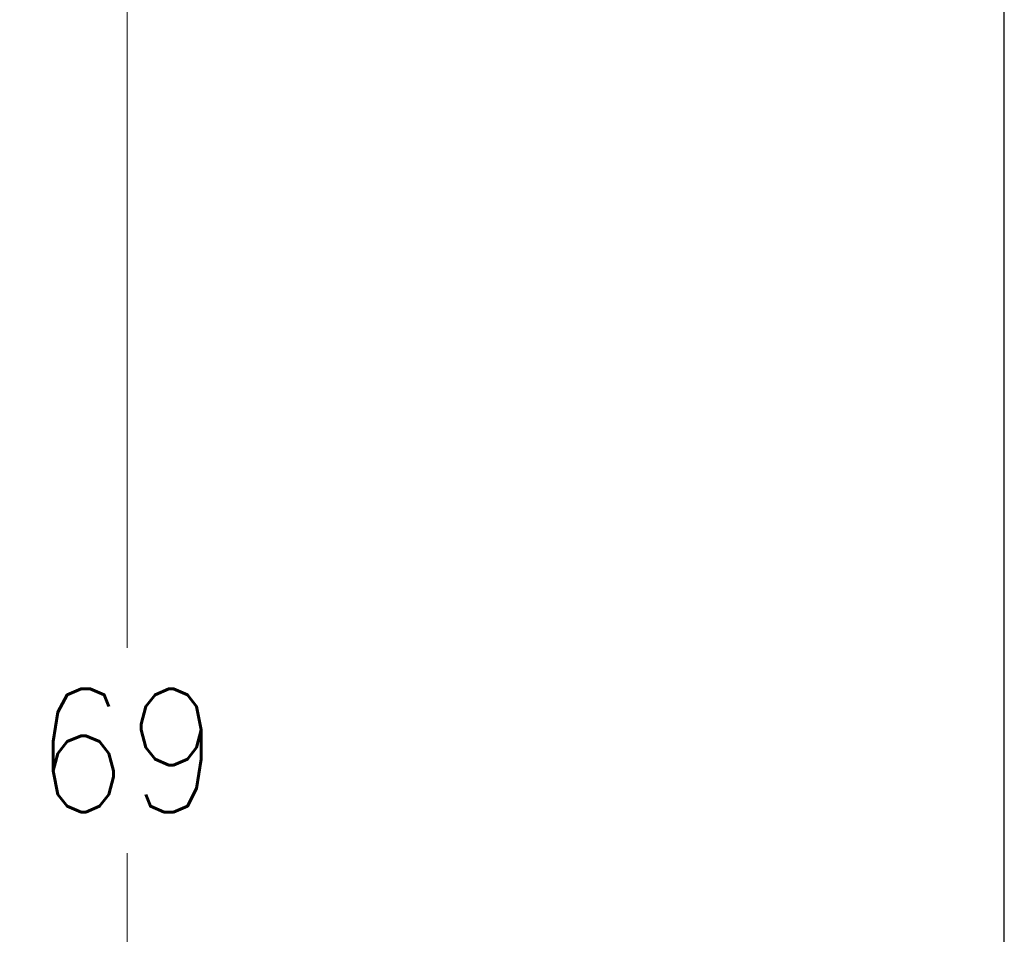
# Model space of a CAD drawing. Extents: x 0 to 796, y 0 to 496.
# Tile 148 of 242: x 336 to 360, y 221 to 244. Entities that reach past the tile are written whole.
import ezdxf

# ---------------------------------------------------------------- set-up
doc = ezdxf.new("R2010")
doc.units = 0
doc.header["$LTSCALE"] = 12
doc.header["$MEASUREMENT"] = 0
doc.header["$PDMODE"] = 1
doc.layers.get('0').update_dxf_attribs({"linetype": 'CONTINUOUS'})
doc.layers.get('Defpoints').update_dxf_attribs({"linetype": 'CONTINUOUS'})
doc.layers.add('D', color=2, linetype='CONTINUOUS')
doc.styles.get("Standard").update_dxf_attribs({"font": 'SIMPLEX.SHX', "width": 0.875})
doc.dimstyles.new('STANDARD$0', dxfattribs={"dimscale": 32, "dimtxt": 0.09375, "dimasz": 0.0625, "dimexe": 0.03125, "dimexo": 0.03125, "dimgap": 0.03125, "dimtad": 1, "dimtih": 1, "dimtoh": 1, "dimdec": 4, "dimzin": 12, "dimdsep": 46, "dimlunit": 5, "dimtxsty": 'Standard', "dimcen": -0.03125, "dimclrd": 256, "dimclre": 256, "dimclrt": 256, "dimadec": 0, "dimazin": 0, "dimtfac": 0.875, "dimtdec": 4, "dimtofl": 0, "dimtmove": 0, "dimatfit": 3, "dimfxl": 1, "dimtolj": 1, "dimtzin": 12, "dimlwd": 13, "dimlwe": 13, "dimarcsym": 0})

# ---------------------------------------------------------------- blocks, each defined once
blk = doc.blocks.new('*D119')
at = {"layer": 'D', "lineweight": 13, "transparency": 16777216}
for p, q in [((356.272, 260.293), (337.188, 260.293)), ((338.188, 258.293), (338.188, 228.293)), ((338.188, 193.293), (338.188, 223.293)), ((355.2, 191.293), (337.188, 191.293))]:
    blk.add_line(p, q, dxfattribs=at)
at = {"layer": 'D', "transparency": 16777216}
for points in [[(337.854, 258.293), (338.521, 258.293), (338.188, 260.293)], [(337.854, 193.293), (338.521, 193.293), (338.188, 191.293)]]:
    blk.add_solid(points, dxfattribs=at)
at = {"layer": 'Defpoints', "color": 0, "transparency": 16777216}
for p in [(338.188, 260.293), (357.272, 260.293), (356.2, 191.293)]:
    blk.add_point(p, dxfattribs=at)
at = {"layer": 'D', "transparency": 16777216, "insert": (338.188, 225.793), "char_height": 3, "attachment_point": 5}
blk.add_mtext('\\A1;69', dxfattribs=at)

msp = doc.modelspace()

# ---------------------------------------------------------------- linework, layer by layer
at = {"extrusion": (-1, 4.93038e-32, -2.22045e-16)}
msp.add_line((359.53341, 212.02273), (359.53341, 259.41828), dxfattribs=at)

# ---------------------------------------------------------------- dimensions: what is measured, and where the dimension line sits
at = {"layer": 'D'}
dim = msp.add_linear_dim(base=(338.18762, 260.29328), p1=(356.20049, 191.29328), p2=(357.27199, 260.29328), angle=90, dimstyle='STANDARD$0', override={"dimarcsym": 1}, dxfattribs=at)
dim.commit()
dim.dimension.update_dxf_attribs({"geometry": '*D119', "text_midpoint": (338.18762, 225.79328)})

doc.saveas('drawing.dxf')
